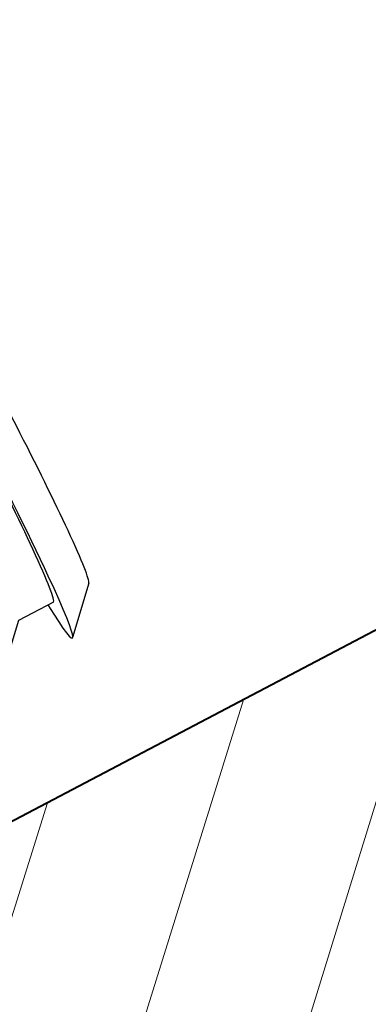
# Model space of a CAD drawing. Header units: metres. Extents: x 7408630 to 7411134, y 5569633 to 5570339.
# Tile 122 of 256: x 7410480.5942 to 7410480.6643, y 5569932.3047 to 5569932.5028. Entities that reach past the tile are written whole.
import ezdxf
from ezdxf.enums import TextEntityAlignment as Align

# ---------------------------------------------------------------- set-up
doc = ezdxf.new("R2010")
doc.units = ezdxf.units.M
doc.header["$MEASUREMENT"] = 0
doc.linetypes.add('HIDDEN2', pattern=[4.762499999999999, 3.175, -1.5875])
doc.layers.add('0-wypos-sanitarne', color=1, linetype='Continuous')
for name, color, linetype, lineweight in [('Hatch', 4, 'Continuous', 5), ('OPIS POM NOWE', 140, 'Continuous', 5), ('Opis_pom', 9, 'Continuous', 18), ('Sciany', 2, 'Continuous', 40)]:
    doc.layers.add(name, color=color, linetype=linetype, lineweight=lineweight)
doc.layers.add('Wyburzenia', color=7, linetype='Continuous', lineweight=13, true_color=0xb0b0b0)
doc.styles.add('ARIAL', font='tahoma.ttf')

# ---------------------------------------------------------------- blocks, each defined once
blk = doc.blocks.new('99400_TOP')
for points in [[(-0.2494439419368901, 0.1732608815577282), (-0.2414664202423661, 0.1814506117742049)], [(-0.2413629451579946, 0.1733061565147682), (-0.2334143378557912, 0.1733061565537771), (-0.2254809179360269, 0.1814506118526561)]]:
    blk.add_lwpolyline(points)
for centre, major_axis, ratio, start_param, end_param in [((-0.2413629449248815, 0.1258061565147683), (-2.733438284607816e-10, 0.05569754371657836), 0.04256043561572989, 5.733751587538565, 6.988802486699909), ((-0.2493556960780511, 0.1258061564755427), (-2.331131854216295e-10, 0.04750000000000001), 0.04256043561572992, 0.04366480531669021, 0.7056171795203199), ((-0.2413629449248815, 0.1258061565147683), (-2.33113185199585e-10, 0.0475), 0.04256043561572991, 2.196701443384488e-16, 0.7056171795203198), ((-0.2413629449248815, 0.1258061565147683), (-2.733438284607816e-10, 0.05569754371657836), 0.04256043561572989, 0.705617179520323, 3.69102637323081), ((-0.2493556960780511, 0.1258061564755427), (-2.331131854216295e-10, 0.04750000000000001), 0.04256043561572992, 0.7056171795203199, 3.097927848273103), ((-0.2413629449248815, 0.1258061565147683), (-2.33113185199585e-10, 0.0475), 0.04256043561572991, 0.7056171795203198, 3.141592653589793)]:
    blk.add_ellipse(centre, major_axis=major_axis, ratio=ratio, start_param=start_param, end_param=end_param)
blk = doc.blocks.new('A$Cff2eaf8b')
blk.add_blockref('99400_TOP', (-1.93500011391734e-06, -0.08217999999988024))
blk = doc.blocks.new('A$C142d3faa')
at = {"layer": 'Hatch'}
h = blk.add_hatch(dxfattribs=at)
h.set_pattern_fill('ANSI31', color=256)
h.set_pattern_definition([(45, (-58931.34199039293, 199163.1944934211), (-2.245064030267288, 2.245064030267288), [])])
h.paths.add_polyline_path([(626.2253591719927, 4530.606190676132), (546.2253591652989, 4530.606190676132), (546.2253591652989, 4518.606190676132), (626.2253591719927, 4518.606190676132)])
at = {"layer": 'Sciany'}
blk.add_lwpolyline([(626.2253591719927, 4530.606190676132), (546.2253591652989, 4530.606190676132), (546.2253591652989, 4518.606190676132), (626.2253591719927, 4518.606190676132)], close=True, dxfattribs=at)
at = {"layer": 'Wyburzenia', "linetype": 'HIDDEN2', "ltscale": 3}
blk.add_arc((621.2253592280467, 4522.606190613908), 70, 89.99999996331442, 179.9999999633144, dxfattribs=at)
at = {"layer": '0-wypos-sanitarne', "xscale": 100, "yscale": 100, "zscale": 100, "rotation": 180}
blk.add_blockref('A$Cff2eaf8b', (534.0029952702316, 4543.236640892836), dxfattribs=at)
at = {"layer": 'OPIS POM NOWE', "style": 'ARIAL'}
for tag, p in [('E1,4', (2085.453509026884, 1677.902724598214)), ('E1,4', (2642.565068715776, 1467.098580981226)), ('E1,4', (2887.554946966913, 1334.669140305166)), ('E1,1', (2346.15172770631, 945.3069204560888)), ('E1,2', (2380.289767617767, 731.4605824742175)), ('E1,4', (3248.926969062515, 423.5622677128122)), ('E1,3', (2269.290473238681, 389.8474601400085)), ('E1,5', (4145.396889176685, -41.41678165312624))]:
    blk.add_attdef(tag, text='', height=23.936, dxfattribs=at).set_placement(p, align=Align.MIDDLE_CENTER)
at = {"layer": 'Opis_pom', "ltscale": 0.7, "style": 'ARIAL'}
for tag, p in [('B1,18', (784.175454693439, 4749.376909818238)), ('B1,21', (1474.160621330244, 4744.552251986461)), ('B1/17', (593.1950013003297, 4721.360037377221)), ('1,23', (2643.879736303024, 4721.360037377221)), ('1,22', (2015.997302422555, 4715.619925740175)), ('A1,1', (-123.2752701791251, 4710.792713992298)), ('B1,1', (2964.213888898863, 4687.194759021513)), ('B1,19', (983.4770436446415, 4684.250472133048)), ('A1,6', (-365.3793687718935, 4657.226791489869)), ('A1,16', (198.2072643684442, 4631.436355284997)), ('B1,20', (1267.194878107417, 4624.632454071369)), ('B1,3', (3298.013043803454, 4567.235815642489)), ('B1,4', (4545.109849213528, 4480.622250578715)), ('A1,5', (-782.1155021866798, 4446.932694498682)), ('A1,2', (-186.9193724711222, 4425.112318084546)), ('A1,15', (198.2072643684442, 4391.000839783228)), ('B1,2', (2872.012077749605, 4302.459186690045)), ('A1,3', (-121.2895641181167, 4150.905633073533)), ('B1,8', (2427.383192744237, 4053.123158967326)), ('B1,6', (4754.926236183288, 3940.334623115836)), ('A1,4', (-837.6792277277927, 3920.772192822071)), ('B1,14', (401.2060605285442, 3890.998977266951)), ('B1,13', (1255.283140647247, 3857.264790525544)), ('B1,5', (4487.887436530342, 3854.524062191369)), ('B1,10', (1961.599271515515, 3852.276071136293)), ('B1,9', (2126.781835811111, 3827.246892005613)), ('B1,7', (3203.179523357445, 3799.68363001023)), ('B1,11', (2118.658790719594, 3658.838670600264)), ('B1,12', (1949.477289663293, 3633.257187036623)), ('C1,2', (2894.604733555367, 3427.283363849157)), ('C1,3', (2160.246723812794, 3198.455877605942)), ('C1,1', (3129.25555325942, 2706.44898945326)), ('C1,4', (2077.339235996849, 2485.413103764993)), ('C1,5', (2131.383208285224, 2180.309788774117)), ('C1,10', (3196.043433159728, 2172.920878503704)), ('C1,9', (3215.995519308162, 1907.634199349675)), ('C1,6', (2168.073843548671, 1819.58528353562)), ('D0,18', (1348.653176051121, 1483.781635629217)), ('C1,8', (2890.195548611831, 1472.29709332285)), ('C1,7', (2247.746238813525, 1432.404889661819)), ('D,03', (680.1466722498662, 1361.206844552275)), ('D0,15', (1769.826019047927, 1360.285680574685)), ('D,07', (301.6534830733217, 1339.208595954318)), ('D0,6', (-189.623502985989, 1299.117330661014)), ('D0,8', (-573.6059719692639, 1280.794415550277)), ('D0,2', (1011.718833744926, 1184.667071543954)), ('D0,4', (520.2942003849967, 1181.603761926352)), ('D0,14', (1790.011409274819, 1156.002015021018)), ('D,05', (264.3299696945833, 1077.697489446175)), ('D0,13', (1760.78024321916, 974.2700197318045)), ('D0,09', (-770.0709432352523, 944.5551283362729)), ('D0,1', (999.9887503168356, 928.6062601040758)), ('D0,10', (-751.0723892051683, 564.5580135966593)), ('D0,11', (-751.0723892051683, 336.7382673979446)), ('D0,12', (198.7439030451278, 306.3970252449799))]:
    blk.add_attdef(tag, text='', height=11.968, dxfattribs=at).set_placement(p, align=Align.MIDDLE_CENTER)

msp = doc.modelspace()

# ---------------------------------------------------------------- block references
at = {"xscale": 0.01, "yscale": 0.01, "zscale": 0.01, "rotation": 27.75854060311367}
msp.add_blockref('A$C142d3faa', (7410496.779402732, 5569889.662845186), dxfattribs=at)

doc.saveas('drawing.dxf')
